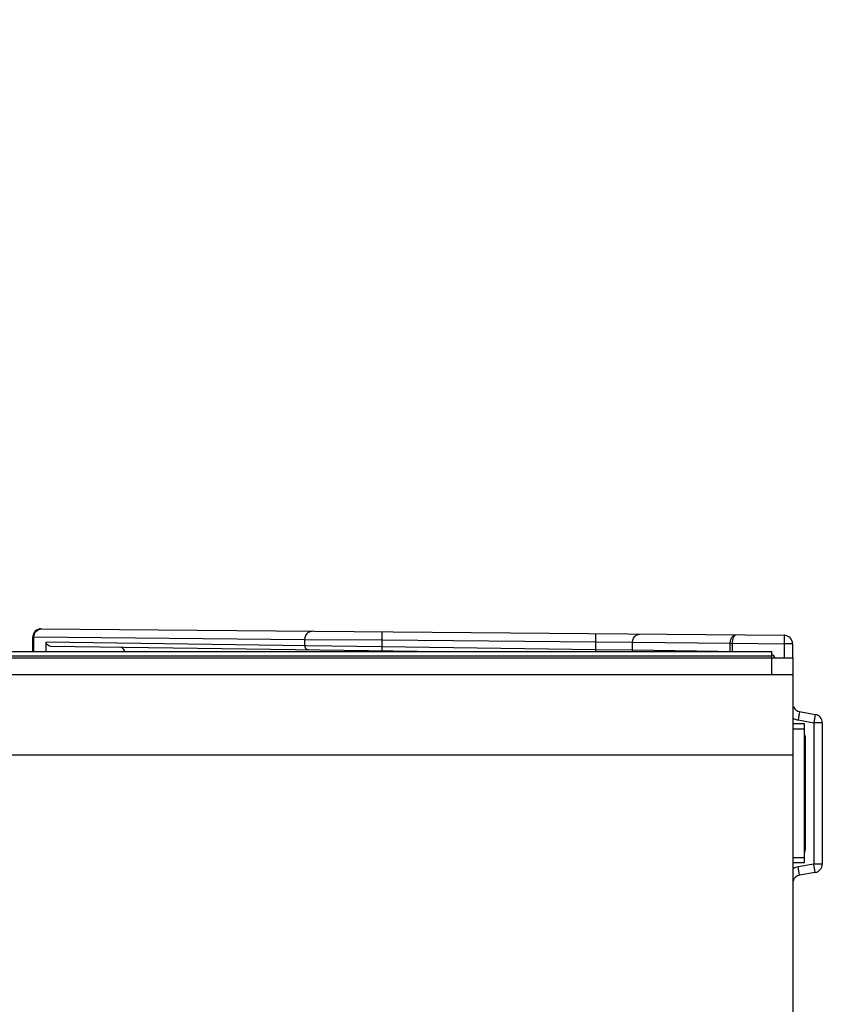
# Model space of a CAD drawing. Extents: x 0 to 420, y 0 to 297.
# Tile 108 of 116: x 385 to 404, y 165 to 188. Entities that reach past the tile are written whole.
import ezdxf

# ---------------------------------------------------------------- set-up
doc = ezdxf.new("R2010")
doc.units = 0
doc.header["$LTSCALE"] = 23.1
doc.layers.get('0').update_dxf_attribs({"linetype": 'CONTINUOUS'})
doc.layers.add('02___PRT_ALL_AXES', color=7, linetype='CONTINUOUS')
doc.layers.add('DIM_PILOTEES', color=7, linetype='CONTINUOUS')
doc.dimstyles.get("Standard").update_dxf_attribs({"dimtxt": 2.5, "dimasz": 2.5, "dimexe": 1.25, "dimexo": 0.625, "dimtad": 1, "dimcen": 2.5, "dimazin": 3, "dimtfac": 1, "dimtmove": 0, "dimatfit": 3})

# ---------------------------------------------------------------- blocks, each defined once
blk = doc.blocks.new('_FILLED')
at = {"color": 0, "linetype": 'BYBLOCK'}
blk.add_solid([(0, 0), (-1, 0.1429), (-1, -0.1429)], dxfattribs=at)
blk = doc.blocks.new('*D15')
at = {"layer": 'DIM_PILOTEES', "color": 2, "linetype": 'CONTINUOUS'}
for p, q in [((382.254, 176.41), (382.254, 188.045)), ((382.254, 188.045), (382.254, 174.775)), ((377.97, 176.41), (384.254, 176.41)), ((382.254, 165.64), (382.254, 174.775)), ((382.254, 173.14), (382.254, 165.64))]:
    blk.add_line(p, q, dxfattribs=at)
at = {"layer": 'DIM_PILOTEES', "color": 2, "linetype": 'CONTINUOUS', "xscale": 3.5, "yscale": 3.5, "zscale": 3.5}
for p, rotation in [((382.254, 176.41), 270), ((382.254, 173.14), 90)]:
    blk.add_blockref('_FILLED', p, dxfattribs=dict(at, rotation=rotation))

msp = doc.modelspace()

# ---------------------------------------------------------------- linework, layer by layer
at = {"color": 7, "linetype": 'CONTINUOUS'}
for p, q in [((385.734, 173.674), (403.251, 173.521)), ((393.769, 173.404), (393.771, 173.604)), ((398.81, 173.36), (398.811, 173.56)), ((385.559, 173.474), (385.533, 173.474)), ((385.533, 173.14), (385.533, 173.474)), ((391.951, 173.418), (385.559, 173.474)), ((385.559, 173.14), (385.559, 173.474)), ((391.986, 173.276), (385.848, 173.362)), ((385.848, 173.14), (385.848, 173.362)), ((393.769, 173.404), (391.951, 173.418)), ((391.951, 173.276), (391.951, 173.418)), ((398.81, 173.36), (393.769, 173.404)), ((393.769, 173.252), (393.769, 173.404)), ((399.676, 173.351), (398.81, 173.36)), ((398.81, 173.182), (398.81, 173.36)), ((401.98, 173.331), (399.676, 173.351)), ((399.676, 173.168), (399.676, 173.351)), ((401.98, 173.331), (401.986, 173.331)), ((401.98, 173.136), (401.98, 173.331)), ((401.986, 173.331), (402.002, 173.331)), ((402.002, 173.331), (402.032, 173.332)), ((402.032, 173.332), (403.25, 173.321)), ((402.032, 173.136), (402.032, 173.332)), ((403.251, 173.521), (403.25, 173.321)), ((403.45, 173.321), (403.25, 173.321)), ((403.25, 173.321), (403.25, 172.99)), ((403.45, 173.321), (403.45, 172.99)), ((303.96, 173.14), (402.96, 173.14)), ((394.607, 173.14), (385.962, 173.261)), ((393.769, 173.252), (391.986, 173.276)), ((393.304, 173.159), (393.324, 173.155)), ((393.768, 173.152), (393.769, 173.252)), ((398.81, 173.182), (393.769, 173.252)), ((393.771, 173.152), (393.771, 173.14)), ((398.809, 173.14), (398.81, 173.182)), ((399.676, 173.168), (398.81, 173.182)), ((401.683, 173.14), (399.676, 173.168)), ((402.96, 172.99), (402.96, 173.14)), ((303.46, 172.99), (403.46, 172.99)), ((303.96, 173.04), (402.96, 173.04)), ((403.46, 170.69), (403.46, 172.99)), ((403.46, 172.59), (303.46, 172.59)), ((403.615, 171.721), (403.58, 171.524)), ((403.615, 171.721), (403.984, 171.656)), ((403.58, 171.524), (403.95, 171.459)), ((403.984, 171.656), (403.95, 171.459)), ((404.15, 171.459), (403.95, 171.459)), ((403.95, 171.459), (403.95, 168.122)), ((404.15, 171.459), (404.15, 168.122)), ((403.732, 171.429), (403.46, 171.429)), ((403.732, 171.31), (403.46, 171.31)), ((403.732, 168.152), (403.732, 171.429)), ((403.732, 171.09), (403.752, 171.09)), ((403.752, 168.49), (403.752, 171.09)), ((403.46, 170.69), (303.46, 170.69)), ((403.732, 168.49), (403.752, 168.49)), ((403.732, 168.27), (403.46, 168.27)), ((403.732, 168.152), (403.46, 168.152)), ((403.95, 168.122), (403.58, 168.057)), ((403.615, 167.86), (403.58, 168.057)), ((404.15, 168.122), (403.95, 168.122)), ((403.984, 167.925), (403.95, 168.122)), ((403.984, 167.925), (403.615, 167.86))]:
    msp.add_line(p, q, dxfattribs=at)
at = {"color": 3, "linetype": 'CONTINUOUS'}
msp.add_line((402.96, 172.59), (402.96, 172.99), dxfattribs=at)
at = {"color": 7, "linetype": 'CONTINUOUS'}
for points in [[(385.734, 173.674), (385.696, 173.671), (385.658, 173.66), (385.623, 173.641), (385.592, 173.616), (385.567, 173.586), (385.548, 173.551), (385.537, 173.513), (385.533, 173.474)], [(385.559, 173.474), (385.562, 173.509), (385.571, 173.544)], [(385.571, 173.544), (385.585, 173.579), (385.606, 173.611), (385.633, 173.638), (385.665, 173.658), (385.699, 173.67), (385.734, 173.674)], [(391.951, 173.418), (391.957, 173.47), (391.974, 173.519), (392.002, 173.56), (392.038, 173.592), (392.081, 173.612), (392.126, 173.618)], [(399.676, 173.351), (399.682, 173.403), (399.699, 173.451), (399.727, 173.493), (399.763, 173.525), (399.806, 173.544), (399.851, 173.551)], [(401.98, 173.331), (401.98, 173.345), (401.981, 173.359), (401.983, 173.373), (401.985, 173.386), (401.988, 173.4), (401.992, 173.413), (401.996, 173.426), (402.001, 173.438), (402.006, 173.45), (402.012, 173.461), (402.019, 173.472), (402.026, 173.482), (402.034, 173.491), (402.043, 173.5), (402.052, 173.509), (402.063, 173.516), (402.074, 173.522), (402.087, 173.527), (402.1, 173.53), (402.114, 173.531)], [(402.032, 173.332), (402.032, 173.345), (402.033, 173.358), (402.034, 173.372), (402.035, 173.386), (402.037, 173.399), (402.039, 173.412), (402.042, 173.425), (402.045, 173.438), (402.048, 173.449), (402.052, 173.461), (402.056, 173.471), (402.06, 173.482), (402.065, 173.491), (402.07, 173.5), (402.076, 173.509), (402.083, 173.516), (402.09, 173.522), (402.098, 173.527), (402.106, 173.53), (402.114, 173.531)], [(385.962, 173.261), (385.93, 173.266), (385.902, 173.277), (385.879, 173.293), (385.862, 173.314), (385.852, 173.337), (385.848, 173.362)], [(387.696, 173.138), (387.692, 173.163), (387.682, 173.186), (387.665, 173.206), (387.642, 173.223), (387.614, 173.234), (387.582, 173.239)], [(392.036, 173.176), (392.014, 173.18), (391.993, 173.19), (391.975, 173.206), (391.962, 173.227), (391.954, 173.251), (391.951, 173.276)], [(393.251, 173.159), (393.273, 173.156), (393.294, 173.146), (393.3, 173.14)], [(393.334, 173.158), (393.346, 173.155), (393.358, 173.145), (393.36, 173.14)], [(393.665, 173.154), (393.678, 173.15), (393.689, 173.14)], [(393.702, 173.153), (393.705, 173.15), (393.707, 173.14)], [(399.679, 173.14), (399.679, 173.143), (399.676, 173.168)]]:
    msp.add_lwpolyline(points, dxfattribs=at)
for centre, radius, start, end in [((403.25, 173.321), 0.2, 0, 89.5), ((402.892, 172.925), 0.16, 22.3496, 64.8949), ((403.65, 171.918), 0.2, 205.2083, 260), ((403.65, 171.918), 0.4, 241.5832, 260), ((403.95, 171.459), 0.2, 0, 80), ((403.492, 171.09), 0.26, 0, 22.8861), ((403.492, 168.49), 0.26, 337.1139, 360), ((403.65, 167.663), 0.4, 100, 118.4173), ((403.95, 168.122), 0.2, 280, 360), ((403.65, 167.663), 0.2, 100, 162.755)]:
    msp.add_arc(centre, radius, start, end, dxfattribs=at)
at = {"layer": '02___PRT_ALL_AXES', "color": 7, "linetype": 'CONTINUOUS'}
msp.add_line((403.46, 161.89), (403.46, 170.69), dxfattribs=at)

# ---------------------------------------------------------------- dimensions: what is measured, and where the dimension line sits
at = {"layer": 'DIM_PILOTEES', "color": 2, "linetype": 'CONTINUOUS'}
dim = msp.add_linear_dim(base=(382.254, 176.41), p1=(402.96, 173.14), p2=(377.97, 176.41), angle=90, dimstyle='Standard', dxfattribs=at)
dim.commit()
dim.dimension.update_dxf_attribs({"geometry": '*D15', "text_midpoint": (382.254, 184.652), "dimtype": 128})

doc.saveas('drawing.dxf')
